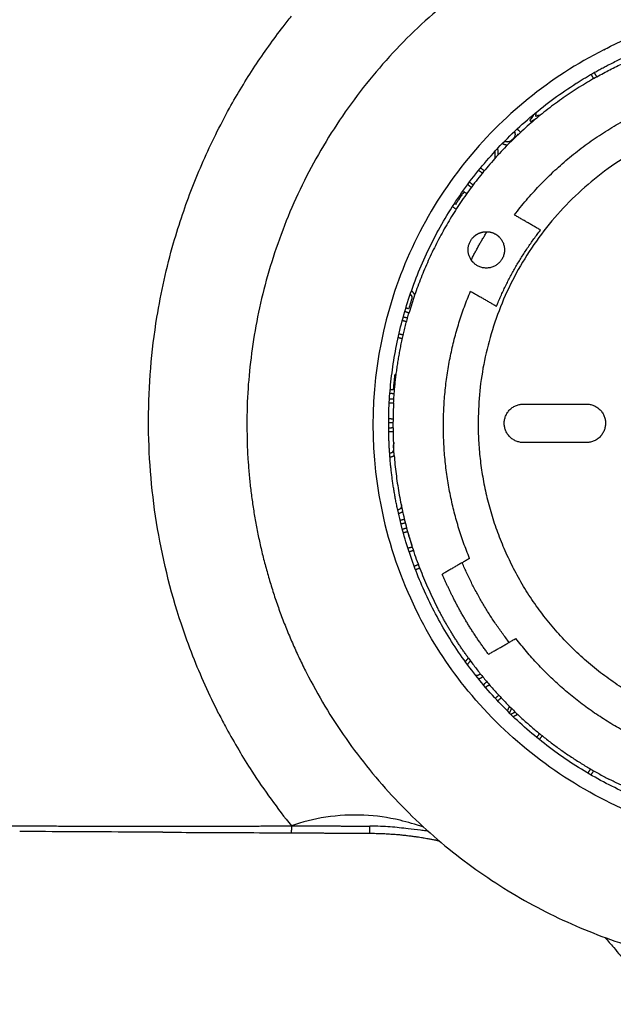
# Model space of a CAD drawing. Header units: millimetres. Extents: x -3355 to -830, y -2775 to -1049.
# Tile 24 of 103: x -2806 to -2721, y -1722 to -1581. Entities that reach past the tile are written whole.
import ezdxf

# ---------------------------------------------------------------- set-up
doc = ezdxf.new("R2010")
doc.units = ezdxf.units.MM
doc.layers.add('Make2D$Visible$Curvas', color=7, linetype='Continuous')

msp = doc.modelspace()

# ---------------------------------------------------------------- linework, layer by layer
at = {"layer": 'Make2D$Visible$Curvas', "color": 8, "lineweight": -3, "true_color": 0x7f7f7f}
for points, weights, knots in [([(-2730.8, -1569.26), (-2773.43, -1590.99), (-2773.43, -1638.84), (-2773.43, -1657.58), (-2764.92, -1674.29)], [0.874965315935, 0.797556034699, 1, 0.909550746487, 0.874965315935], [37.878128, 37.878128, 37.878128, 122.65714, 122.65714, 160.535268, 160.535268, 160.535268]), ([(-2751.86, -1651.02), (-2753.15, -1645), (-2753.15, -1638.84), (-2753.15, -1607.06), (-2726.33, -1590.03)], [0.927670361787, 0.957736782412, 1, 0.814540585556, 0.863946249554], [-103.906324, -103.906324, -103.906324, -90.803739, -90.803739, -33.306989, -33.306989, -33.306989]), ([(-2655.26, -1618.23), (-2667.65, -1593.9), (-2694.95, -1593.66), (-2739.95, -1593.26), (-2740.35, -1638.26)], [0.873753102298, 0.799164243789, 1, 0.707106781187, 1], [22.216829, 22.216829, 22.216829, 70.685835, 70.685835, 141.371669, 141.371669, 141.371669]), ([(-2741.34, -1615.29), (-2742.53, -1613.51), (-2741.02, -1612), (-2740.73, -1611.71), (-2740.36, -1611.52)], [0.932786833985, 0.745833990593, 1, 0.938434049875, 0.902750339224], [0.540008, 0.540008, 0.540008, 4.08407, 4.08407, 4.942539, 4.942539, 4.942539]), ([(-2737.34, -1612), (-2735.5, -1613.84), (-2737.34, -1615.68), (-2739.18, -1617.52), (-2741.02, -1615.68)], [1, 0.707106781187, 1, 0.707106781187, 1], [0, 0, 0, 4.08407, 4.08407, 8.168141, 8.168141, 8.168141]), ([(-2752.44, -1635.7), (-2752.53, -1637.27), (-2752.53, -1638.84), (-2752.53, -1640.28), (-2752.46, -1641.72)], [0.978290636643, 0.98871013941, 1, 0.989635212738, 0.980003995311], [86.102823, 86.102823, 86.102823, 89.554802, 89.554802, 92.723931, 92.723931, 92.723931]), ([(-2733.9, -1641.39), (-2736.65, -1641.36), (-2736.62, -1638.61), (-2736.6, -1635.86), (-2733.85, -1635.89)], [1, 0.707106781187, 1, 0.707106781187, 1], [0, 0, 0, 4.31986, 4.31986, 8.639721, 8.639721, 8.639721]), ([(-2724.85, -1635.89), (-2722.1, -1635.91), (-2722.13, -1638.66), (-2722.15, -1641.41), (-2724.9, -1641.39)], [1, 0.707106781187, 1, 0.707106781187, 1], [0, 0, 0, 4.31986, 4.31986, 8.639721, 8.639721, 8.639721]), ([(-2650.35, -1639.06), (-2650.75, -1684.06), (-2695.75, -1683.66), (-2723.05, -1683.42), (-2735.45, -1659.09)], [1, 0.707106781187, 1, 0.799164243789, 0.873753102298], [0, 0, 0, 70.685835, 70.685835, 119.15484, 119.15484, 119.15484])]:
    msp.add_rational_spline(points, weights, degree=2, knots=knots, dxfattribs=at)
for points, knots in [([(-2722.39, -1585.23), (-2722.06, -1585.06), (-2713.69, -1580.89), (-2704.39, -1578.66), (-2695.35, -1578.79)], [164.310969, 164.310969, 164.310969, 164.310969, 165.44281, 193.016611, 193.016611, 193.016611, 193.016611]), ([(-2722.39, -1585.23), (-2730.06, -1589.14), (-2744.07, -1600.44), (-2755.89, -1625.02), (-2755.89, -1648.51), (-2751.09, -1661.71), (-2748.84, -1666.12)], [28.705643, 28.705643, 28.705643, 28.705643, 55.147603, 82.721405, 110.295207, 125.479284, 125.479284, 125.479284, 125.479284]), ([(-2695.35, -1698.89), (-2704.39, -1699.02), (-2722.26, -1694.73), (-2739.93, -1680.72), (-2747.01, -1669.71), (-2748.84, -1666.12)], [0, 0, 0, 0, 27.573802, 55.147603, 67.537328, 67.537328, 67.537328, 67.537328])]:
    msp.add_open_spline(points, degree=3, knots=knots, dxfattribs=at)
at = {"layer": 'Make2D$Visible$Curvas', "color": 253, "lineweight": -3, "true_color": 0x98aaaf}
for points, knots in [([(-2777.42, -1680.21), (-2778.82, -1677.47), (-2780.06, -1674.69), (-2781.14, -1671.93), (-2781.74, -1670.4), (-2782.29, -1668.88), (-2782.8, -1667.36), (-2784.44, -1662.43), (-2785.58, -1657.62), (-2786.35, -1652.8), (-2786.73, -1650.39), (-2787.02, -1647.97), (-2787.21, -1645.53), (-2787.4, -1643.09), (-2787.5, -1640.62), (-2787.49, -1638.16), (-2787.49, -1635.69), (-2787.39, -1633.22), (-2787.18, -1630.77), (-2786.98, -1628.33), (-2786.69, -1625.9), (-2786.29, -1623.48), (-2785.72, -1619.96), (-2784.94, -1616.43), (-2783.91, -1612.85), (-2783.52, -1611.49), (-2783.09, -1610.13), (-2782.63, -1608.76), (-2781.78, -1606.25), (-2780.79, -1603.71), (-2779.67, -1601.17), (-2778.55, -1598.63), (-2777.3, -1596.09), (-2775.92, -1593.6), (-2774.79, -1591.56), (-2773.57, -1589.55), (-2772.28, -1587.59), (-2771, -1585.65), (-2769.65, -1583.76), (-2768.25, -1581.94), (-2767.86, -1581.44), (-2767.46, -1580.94), (-2767.06, -1580.44)], [19.058246, 19.058246, 19.058246, 19.058246, 28.179398, 28.179398, 28.179398, 33.039528, 33.039528, 33.039528, 48.064945, 48.064945, 48.064945, 55.383812, 55.383812, 55.383812, 62.770471, 62.770471, 62.770471, 70.163104, 70.163104, 70.163104, 77.516859, 77.516859, 77.516859, 88.425418, 88.425418, 88.425418, 92.707018, 92.707018, 92.707018, 100.864137, 100.864137, 100.864137, 109.315504, 109.315504, 109.315504, 116.346902, 116.346902, 116.346902, 123.287934, 123.287934, 123.287934, 125.202139, 125.202139, 125.202139, 125.202139]), ([(-2777.42, -1680.21), (-2777.08, -1680.89), (-2776.72, -1681.57), (-2776.35, -1682.25), (-2775.22, -1684.33), (-2774, -1686.38), (-2772.7, -1688.39), (-2770.95, -1691.1), (-2769.06, -1693.72), (-2767.06, -1696.19)], [106.143893, 106.143893, 106.143893, 106.143893, 108.411428, 108.411428, 108.411428, 115.560033, 115.560033, 115.560033, 125.202139, 125.202139, 125.202139, 125.202139]), ([(-2748.13, -1696.38), (-2749.31, -1695.98), (-2752.31, -1695.12), (-2756.53, -1694.51), (-2762.29, -1694.78), (-2765.5, -1695.65), (-2767.06, -1696.19)], [2.155804, 2.155804, 2.155804, 2.155804, 5.466622, 10.93502, 16.403418, 21.871815, 21.871815, 21.871815, 21.871815]), ([(-2986.98, -1695.46), (-2983.81, -1695.48), (-2980.64, -1695.49), (-2977.46, -1695.51), (-2974.32, -1695.52), (-2971.18, -1695.54), (-2968.04, -1695.55), (-2966.71, -1695.56), (-2965.39, -1695.57), (-2964.06, -1695.57), (-2962.53, -1695.58), (-2960.99, -1695.59), (-2959.45, -1695.6), (-2956.84, -1695.61), (-2954.23, -1695.62), (-2951.62, -1695.63), (-2949.23, -1695.64), (-2946.85, -1695.66), (-2944.46, -1695.67), (-2943.33, -1695.67), (-2942.19, -1695.68), (-2941.05, -1695.68), (-2940, -1695.69), (-2938.95, -1695.69), (-2937.9, -1695.7), (-2935.89, -1695.71), (-2933.87, -1695.72), (-2931.86, -1695.72), (-2931.08, -1695.73), (-2930.31, -1695.73), (-2929.54, -1695.74), (-2928.45, -1695.74), (-2927.36, -1695.75), (-2926.28, -1695.75), (-2924.56, -1695.76), (-2922.85, -1695.77), (-2921.14, -1695.77), (-2920.1, -1695.78), (-2919.06, -1695.78), (-2918.02, -1695.79), (-2917.48, -1695.79), (-2916.95, -1695.79), (-2916.41, -1695.79), (-2915.03, -1695.8), (-2913.64, -1695.81), (-2912.26, -1695.81), (-2912.2, -1695.81), (-2912.13, -1695.81), (-2912.07, -1695.81), (-2910.74, -1695.82), (-2909.41, -1695.83), (-2908.09, -1695.83), (-2907.56, -1695.83), (-2907.03, -1695.84), (-2906.5, -1695.84), (-2905.8, -1695.84), (-2905.11, -1695.84), (-2904.42, -1695.85), (-2903.26, -1695.85), (-2902.11, -1695.86), (-2900.95, -1695.86), (-2900.88, -1695.86), (-2900.81, -1695.86), (-2900.73, -1695.86), (-2899.77, -1695.87), (-2898.81, -1695.87), (-2897.85, -1695.88), (-2897.76, -1695.88), (-2897.66, -1695.88), (-2897.57, -1695.88), (-2896.7, -1695.88), (-2895.83, -1695.88), (-2894.97, -1695.89), (-2894.68, -1695.89), (-2894.39, -1695.89), (-2894.1, -1695.89), (-2893.84, -1695.89), (-2893.58, -1695.89), (-2893.31, -1695.9), (-2892.33, -1695.9), (-2891.35, -1695.9), (-2890.37, -1695.91), (-2890.36, -1695.91), (-2890.36, -1695.91), (-2890.35, -1695.91), (-2889.96, -1695.91), (-2889.58, -1695.91), (-2889.19, -1695.91), (-2888.19, -1695.92), (-2887.19, -1695.92), (-2886.19, -1695.92), (-2886.06, -1695.93), (-2885.94, -1695.93), (-2885.82, -1695.93), (-2885.66, -1695.93), (-2885.49, -1695.93), (-2885.33, -1695.93), (-2884.08, -1695.93), (-2882.83, -1695.94), (-2881.58, -1695.94), (-2881.33, -1695.94), (-2881.09, -1695.95), (-2880.84, -1695.95), (-2879.5, -1695.95), (-2878.16, -1695.96), (-2876.82, -1695.96), (-2876.73, -1695.96), (-2876.65, -1695.96), (-2876.56, -1695.96), (-2876.16, -1695.96), (-2875.75, -1695.97), (-2875.34, -1695.97), (-2873.93, -1695.97), (-2872.53, -1695.98), (-2871.12, -1695.98), (-2870.04, -1695.99), (-2868.96, -1695.99), (-2867.88, -1696), (-2866.95, -1696), (-2866.03, -1696), (-2865.11, -1696.01), (-2864.21, -1696.01), (-2863.31, -1696.01), (-2862.42, -1696.02), (-2861.25, -1696.02), (-2860.08, -1696.02), (-2858.91, -1696.03), (-2858.74, -1696.03), (-2858.56, -1696.03), (-2858.39, -1696.03), (-2858.01, -1696.03), (-2857.64, -1696.03), (-2857.26, -1696.03), (-2856.18, -1696.04), (-2855.09, -1696.04), (-2854.01, -1696.05), (-2852.96, -1696.05), (-2851.91, -1696.05), (-2850.87, -1696.06), (-2850.53, -1696.06), (-2850.18, -1696.06), (-2849.84, -1696.06), (-2849.41, -1696.06), (-2848.98, -1696.06), (-2848.54, -1696.06), (-2847.53, -1696.07), (-2846.52, -1696.07), (-2845.5, -1696.07), (-2844.51, -1696.08), (-2843.51, -1696.08), (-2842.52, -1696.08), (-2841.87, -1696.09), (-2841.23, -1696.09), (-2840.58, -1696.09), (-2840.08, -1696.09), (-2839.58, -1696.09), (-2839.08, -1696.09), (-2838.08, -1696.1), (-2837.08, -1696.1), (-2836.08, -1696.1), (-2835.09, -1696.11), (-2834.1, -1696.11), (-2833.11, -1696.11), (-2832.42, -1696.11), (-2831.74, -1696.12), (-2831.06, -1696.12), (-2830.42, -1696.12), (-2829.79, -1696.12), (-2829.16, -1696.12), (-2828.16, -1696.13), (-2827.16, -1696.13), (-2826.17, -1696.13), (-2825.34, -1696.14), (-2824.51, -1696.14), (-2823.69, -1696.14), (-2823.53, -1696.14), (-2823.37, -1696.14), (-2823.22, -1696.14), (-2823, -1696.14), (-2822.77, -1696.14), (-2822.55, -1696.15), (-2822.1, -1696.15), (-2821.64, -1696.15), (-2821.18, -1696.15), (-2820.71, -1696.15), (-2820.24, -1696.15), (-2819.77, -1696.15), (-2819.22, -1696.16), (-2818.67, -1696.16), (-2818.12, -1696.16), (-2817.66, -1696.16), (-2817.2, -1696.16), (-2816.73, -1696.16), (-2816.15, -1696.17), (-2815.56, -1696.17), (-2814.97, -1696.17), (-2814.73, -1696.17), (-2814.48, -1696.17), (-2814.24, -1696.17), (-2814.2, -1696.17), (-2814.16, -1696.17), (-2814.13, -1696.17), (-2813.52, -1696.17), (-2812.92, -1696.18), (-2812.32, -1696.18), (-2811.68, -1696.18), (-2811.04, -1696.18), (-2810.4, -1696.18), (-2809.75, -1696.19), (-2809.1, -1696.19), (-2808.46, -1696.19), (-2808.36, -1696.19), (-2808.27, -1696.19), (-2808.17, -1696.19), (-2807.5, -1696.19), (-2806.83, -1696.2), (-2806.16, -1696.2), (-2806.09, -1696.2), (-2806.02, -1696.2), (-2805.94, -1696.2), (-2805.21, -1696.2), (-2804.48, -1696.2), (-2803.74, -1696.21), (-2802.93, -1696.21), (-2802.13, -1696.21), (-2801.32, -1696.21), (-2800.46, -1696.21), (-2799.6, -1696.22), (-2798.74, -1696.22), (-2798.48, -1696.22), (-2798.22, -1696.22), (-2797.96, -1696.22), (-2796.91, -1696.22), (-2795.86, -1696.23), (-2794.81, -1696.23), (-2794.5, -1696.23), (-2794.19, -1696.23), (-2793.88, -1696.23), (-2792.94, -1696.23), (-2792.01, -1696.23), (-2791.08, -1696.23), (-2790.72, -1696.24), (-2790.36, -1696.24), (-2789.99, -1696.24), (-2789.15, -1696.24), (-2788.3, -1696.24), (-2787.45, -1696.24), (-2786.65, -1696.24), (-2785.86, -1696.24), (-2785.06, -1696.24), (-2784.29, -1696.24), (-2783.53, -1696.24), (-2782.76, -1696.24), (-2782.11, -1696.24), (-2781.46, -1696.24), (-2780.81, -1696.24), (-2780.16, -1696.24), (-2779.52, -1696.24), (-2778.87, -1696.24), (-2778.11, -1696.23), (-2777.36, -1696.23), (-2776.6, -1696.23), (-2775.86, -1696.23), (-2775.12, -1696.23), (-2774.38, -1696.23), (-2774.13, -1696.22), (-2773.88, -1696.22), (-2773.63, -1696.22), (-2772.89, -1696.22), (-2772.15, -1696.22), (-2771.41, -1696.21), (-2770.68, -1696.21), (-2769.95, -1696.21), (-2769.22, -1696.2), (-2768.5, -1696.2), (-2767.78, -1696.2), (-2767.06, -1696.19)], [0, 0, 0, 0, 9.523636, 9.523636, 9.523636, 18.947016, 18.947016, 18.947016, 22.923319, 22.923319, 22.923319, 27.535191, 27.535191, 27.535191, 35.367945, 35.367945, 35.367945, 42.525203, 42.525203, 42.525203, 45.938444, 45.938444, 45.938444, 49.086938, 49.086938, 49.086938, 55.131804, 55.131804, 55.131804, 57.450874, 57.450874, 57.450874, 60.711576, 60.711576, 60.711576, 65.853178, 65.853178, 65.853178, 68.970019, 68.970019, 68.970019, 70.582585, 70.582585, 70.582585, 74.733097, 74.733097, 74.733097, 74.925765, 74.925765, 74.925765, 78.908704, 78.908704, 78.908704, 80.499106, 80.499106, 80.499106, 82.57952, 82.57952, 82.57952, 86.047087, 86.047087, 86.047087, 86.268524, 86.268524, 86.268524, 89.154675, 89.154675, 89.154675, 89.435106, 89.435106, 89.435106, 92.04187, 92.04187, 92.04187, 92.910734, 92.910734, 92.910734, 93.695125, 93.695125, 93.695125, 96.646529, 96.646529, 96.646529, 96.662599, 96.662599, 96.662599, 97.829252, 97.829252, 97.829252, 100.835174, 100.835174, 100.835174, 101.205672, 101.205672, 101.205672, 101.693127, 101.693127, 101.693127, 105.452635, 105.452635, 105.452635, 106.197879, 106.197879, 106.197879, 110.231542, 110.231542, 110.231542, 110.484849, 110.484849, 110.484849, 111.710429, 111.710429, 111.710429, 115.948711, 115.948711, 115.948711, 119.208192, 119.208192, 119.208192, 121.988546, 121.988546, 121.988546, 124.696933, 124.696933, 124.696933, 128.225118, 128.225118, 128.225118, 128.753816, 128.753816, 128.753816, 129.88539, 129.88539, 129.88539, 133.165715, 133.165715, 133.165715, 136.335655, 136.335655, 136.335655, 137.372757, 137.372757, 137.372757, 138.682577, 138.682577, 138.682577, 141.758863, 141.758863, 141.758863, 144.777286, 144.777286, 144.777286, 146.742775, 146.742775, 146.742775, 148.271581, 148.271581, 148.271581, 151.313338, 151.313338, 151.313338, 154.336256, 154.336256, 154.336256, 156.428626, 156.428626, 156.428626, 158.362007, 158.362007, 158.362007, 161.419932, 161.419932, 161.419932, 163.958075, 163.958075, 163.958075, 164.441645, 164.441645, 164.441645, 165.12267, 165.12267, 165.12267, 166.526672, 166.526672, 166.526672, 167.981722, 167.981722, 167.981722, 169.674843, 169.674843, 169.674843, 171.103323, 171.103323, 171.103323, 172.916736, 172.916736, 172.916736, 173.676059, 173.676059, 173.676059, 173.791513, 173.791513, 173.791513, 175.657206, 175.657206, 175.657206, 177.639107, 177.639107, 177.639107, 179.636521, 179.636521, 179.636521, 179.936636, 179.936636, 179.936636, 182.004728, 182.004728, 182.004728, 182.231343, 182.231343, 182.231343, 184.501863, 184.501863, 184.501863, 187.000081, 187.000081, 187.000081, 189.654459, 189.654459, 189.654459, 190.447557, 190.447557, 190.447557, 193.685595, 193.685595, 193.685595, 194.638143, 194.638143, 194.638143, 197.497138, 197.497138, 197.497138, 198.602452, 198.602452, 198.602452, 201.193826, 201.193826, 201.193826, 203.61268, 203.61268, 203.61268, 205.945769, 205.945769, 205.945769, 207.91305, 207.91305, 207.91305, 209.861482, 209.861482, 209.861482, 212.142569, 212.142569, 212.142569, 214.364968, 214.364968, 214.364968, 215.118272, 215.118272, 215.118272, 217.344526, 217.344526, 217.344526, 219.531127, 219.531127, 219.531127, 221.692667, 221.692667, 221.692667, 221.692667]), ([(-2767.06, -1696.19), (-2767.06, -1696.22), (-2767.06, -1696.26), (-2767.06, -1696.29), (-2767.06, -1696.32), (-2767.06, -1696.36), (-2767.06, -1696.39), (-2767.07, -1696.42), (-2767.07, -1696.46), (-2767.07, -1696.49), (-2767.07, -1696.52), (-2767.07, -1696.55), (-2767.07, -1696.57), (-2767.07, -1696.58), (-2767.07, -1696.58), (-2767.07, -1696.59), (-2767.07, -1696.61), (-2767.07, -1696.64), (-2767.07, -1696.66), (-2767.07, -1696.69), (-2767.07, -1696.71), (-2767.07, -1696.73), (-2767.07, -1696.74), (-2767.07, -1696.75), (-2767.07, -1696.76), (-2767.07, -1696.78), (-2767.07, -1696.81), (-2767.07, -1696.83), (-2767.07, -1696.85), (-2767.08, -1696.87), (-2767.08, -1696.89)], [0, 0, 0, 0, 0.0969074, 0.0969074, 0.0969074, 0.196859, 0.196859, 0.196859, 0.3010548, 0.3010548, 0.3010548, 0.3913218, 0.3913218, 0.3913218, 0.4038059, 0.4038059, 0.4038059, 0.4855916, 0.4855916, 0.4855916, 0.5716137, 0.5716137, 0.5716137, 0.602026, 0.602026, 0.602026, 0.6881053, 0.6881053, 0.6881053, 0.778003, 0.778003, 0.778003, 0.778003]), ([(-2767.06, -1696.19), (-2767.05, -1696.19), (-2767.03, -1696.19), (-2767.02, -1696.19), (-2766.98, -1696.19), (-2766.95, -1696.19), (-2766.92, -1696.19), (-2766.87, -1696.19), (-2766.82, -1696.19), (-2766.78, -1696.19), (-2766.76, -1696.19), (-2766.74, -1696.18), (-2766.71, -1696.18), (-2766.68, -1696.18), (-2766.64, -1696.18), (-2766.61, -1696.18), (-2766.57, -1696.18), (-2766.54, -1696.18), (-2766.5, -1696.18), (-2766.47, -1696.18), (-2766.43, -1696.19), (-2766.4, -1696.19), (-2766.37, -1696.19), (-2766.33, -1696.19), (-2766.3, -1696.19), (-2766.25, -1696.19), (-2766.2, -1696.19), (-2766.14, -1696.19), (-2766.09, -1696.19), (-2766.04, -1696.19), (-2765.99, -1696.19), (-2765.99, -1696.19), (-2765.98, -1696.19), (-2765.98, -1696.19), (-2765.91, -1696.19), (-2765.84, -1696.19), (-2765.77, -1696.19), (-2765.71, -1696.19), (-2765.64, -1696.19), (-2765.58, -1696.19), (-2765.57, -1696.19), (-2765.56, -1696.19), (-2765.55, -1696.19), (-2765.49, -1696.19), (-2765.42, -1696.19), (-2765.35, -1696.19), (-2765.28, -1696.19), (-2765.22, -1696.19), (-2765.15, -1696.19), (-2765.09, -1696.19), (-2765.02, -1696.19), (-2764.96, -1696.19), (-2764.88, -1696.19), (-2764.8, -1696.19), (-2764.72, -1696.19), (-2764.67, -1696.19), (-2764.61, -1696.19), (-2764.56, -1696.19), (-2764.47, -1696.19), (-2764.38, -1696.19), (-2764.29, -1696.19), (-2764.25, -1696.19), (-2764.21, -1696.19), (-2764.16, -1696.19), (-2764.07, -1696.19), (-2763.97, -1696.2), (-2763.87, -1696.2), (-2763.83, -1696.2), (-2763.8, -1696.2), (-2763.77, -1696.2), (-2763.66, -1696.2), (-2763.55, -1696.2), (-2763.44, -1696.2), (-2763.41, -1696.2), (-2763.37, -1696.2), (-2763.34, -1696.2), (-2763.22, -1696.2), (-2763.1, -1696.2), (-2762.98, -1696.2), (-2762.94, -1696.2), (-2762.91, -1696.2), (-2762.87, -1696.2), (-2762.74, -1696.2), (-2762.61, -1696.2), (-2762.47, -1696.2), (-2762.43, -1696.2), (-2762.38, -1696.2), (-2762.34, -1696.2), (-2762.19, -1696.2), (-2762.04, -1696.2), (-2761.9, -1696.21), (-2761.84, -1696.21), (-2761.79, -1696.21), (-2761.74, -1696.21), (-2761.58, -1696.21), (-2761.41, -1696.21), (-2761.25, -1696.21), (-2761.19, -1696.21), (-2761.14, -1696.21), (-2761.08, -1696.21), (-2760.9, -1696.21), (-2760.72, -1696.21), (-2760.55, -1696.21), (-2760.49, -1696.21), (-2760.43, -1696.21), (-2760.37, -1696.21), (-2760.17, -1696.21), (-2759.97, -1696.21), (-2759.77, -1696.22), (-2759.69, -1696.22), (-2759.61, -1696.22), (-2759.52, -1696.22), (-2759.32, -1696.22), (-2759.13, -1696.22), (-2758.93, -1696.22), (-2758.9, -1696.22), (-2758.87, -1696.22), (-2758.84, -1696.22), (-2758.56, -1696.22), (-2758.28, -1696.22), (-2758, -1696.22), (-2757.83, -1696.23), (-2757.66, -1696.23), (-2757.49, -1696.23), (-2757.32, -1696.23), (-2757.15, -1696.23), (-2756.98, -1696.23), (-2756.89, -1696.23), (-2756.79, -1696.23), (-2756.7, -1696.23), (-2756.55, -1696.24), (-2756.41, -1696.24), (-2756.26, -1696.24), (-2756.13, -1696.24), (-2755.99, -1696.24), (-2755.85, -1696.24), (-2755.84, -1696.24), (-2755.83, -1696.24), (-2755.82, -1696.24)], [0, 0, 0, 0, 0.044707, 0.044707, 0.044707, 0.141359, 0.141359, 0.141359, 0.282923, 0.282923, 0.282923, 0.346543, 0.346543, 0.346543, 0.453447, 0.453447, 0.453447, 0.558313, 0.558313, 0.558313, 0.663744, 0.663744, 0.663744, 0.757813, 0.757813, 0.757813, 0.918062, 0.918062, 0.918062, 1.066489, 1.066489, 1.066489, 1.085499, 1.085499, 1.085499, 1.290798, 1.290798, 1.290798, 1.483909, 1.483909, 1.483909, 1.506936, 1.506936, 1.506936, 1.708888, 1.708888, 1.708888, 1.909667, 1.909667, 1.909667, 2.103566, 2.103566, 2.103566, 2.338475, 2.338475, 2.338475, 2.5037, 2.5037, 2.5037, 2.766347, 2.766347, 2.766347, 2.896542, 2.896542, 2.896542, 3.191363, 3.191363, 3.191363, 3.29568, 3.29568, 3.29568, 3.621931, 3.621931, 3.621931, 3.719697, 3.719697, 3.719697, 4.079464, 4.079464, 4.079464, 4.190046, 4.190046, 4.190046, 4.586278, 4.586278, 4.586278, 4.725005, 4.725005, 4.725005, 5.162134, 5.162134, 5.162134, 5.323578, 5.323578, 5.323578, 5.807792, 5.807792, 5.807792, 5.984715, 5.984715, 5.984715, 6.51572, 6.51572, 6.51572, 6.686418, 6.686418, 6.686418, 7.287465, 7.287465, 7.287465, 7.537976, 7.537976, 7.537976, 8.133202, 8.133202, 8.133202, 8.217276, 8.217276, 8.217276, 9.059708, 9.059708, 9.059708, 9.567965, 9.567965, 9.567965, 10.079506, 10.079506, 10.079506, 10.359534, 10.359534, 10.359534, 10.80069, 10.80069, 10.80069, 11.206613, 11.206613, 11.206613, 11.242091, 11.242091, 11.242091, 11.242091]), ([(-2748.61, -1696.82), (-2749.18, -1696.75), (-2750.69, -1696.57), (-2752.82, -1696.32), (-2754.79, -1696.24), (-2755.82, -1696.24)], [0, 0, 0, 0, 1.822056, 4.531776, 7.241496, 7.241496, 7.241496, 7.241496]), ([(-2755.82, -1697.25), (-2755.82, -1697.25), (-2755.82, -1697.24), (-2755.82, -1697.23), (-2755.82, -1697.21), (-2755.82, -1697.19), (-2755.82, -1697.17), (-2755.82, -1697.14), (-2755.82, -1697.11), (-2755.82, -1697.07), (-2755.82, -1697.04), (-2755.82, -1697), (-2755.82, -1696.95), (-2755.82, -1696.91), (-2755.82, -1696.86), (-2755.82, -1696.81), (-2755.82, -1696.76), (-2755.82, -1696.7), (-2755.82, -1696.64), (-2755.82, -1696.57), (-2755.82, -1696.51), (-2755.82, -1696.44), (-2755.82, -1696.37), (-2755.82, -1696.3), (-2755.82, -1696.24)], [0, 0, 0, 0, 0.198157, 0.198157, 0.198157, 0.405371, 0.405371, 0.405371, 0.603857, 0.603857, 0.603857, 0.790583, 0.790583, 0.790583, 0.977308, 0.977308, 0.977308, 1.175794, 1.175794, 1.175794, 1.383007, 1.383007, 1.383007, 1.587374, 1.587374, 1.587374, 1.587374]), ([(-2785.45, -1697.1), (-2787.26, -1697.09), (-2789.08, -1697.08), (-2790.89, -1697.08), (-2793.44, -1697.06), (-2795.98, -1697.05), (-2798.51, -1697.04), (-2800.99, -1697.03), (-2803.46, -1697.01), (-2805.92, -1697)], [20.631314, 20.631314, 20.631314, 20.631314, 26.165074, 26.165074, 26.165074, 33.975127, 33.975127, 33.975127, 41.606455, 41.606455, 41.606455, 41.606455]), ([(-2785.45, -1697.1), (-2783.63, -1697.11), (-2781.88, -1697.12), (-2780.19, -1697.13), (-2777.75, -1697.14), (-2775.43, -1697.15), (-2773.25, -1697.16), (-2771.06, -1697.17), (-2769.01, -1697.18), (-2767.09, -1697.19)], [-18.444369, -18.444369, -18.444369, -18.444369, -13.129109, -13.129109, -13.129109, -6.155202, -6.155202, -6.155202, 0, 0, 0, 0]), ([(-2767.08, -1697.12), (-2767.08, -1697.13), (-2767.09, -1697.14), (-2767.09, -1697.15), (-2767.09, -1697.16), (-2767.09, -1697.17), (-2767.09, -1697.17), (-2767.09, -1697.18), (-2767.09, -1697.19), (-2767.09, -1697.19)], [1.1777422, 1.1777422, 1.1777422, 1.1777422, 1.2835621, 1.2835621, 1.2835621, 1.3801944, 1.3801944, 1.3801944, 1.4828828, 1.4828828, 1.4828828, 1.4828828]), ([(-2767.09, -1697.19), (-2767, -1697.19), (-2766.9, -1697.19), (-2766.8, -1697.19), (-2766.68, -1697.19), (-2766.55, -1697.2), (-2766.42, -1697.2), (-2766.29, -1697.2), (-2766.15, -1697.2), (-2766.02, -1697.2), (-2765.88, -1697.2), (-2765.74, -1697.2), (-2765.6, -1697.2), (-2765.46, -1697.2), (-2765.31, -1697.2), (-2765.17, -1697.2), (-2765.03, -1697.2), (-2764.88, -1697.2), (-2764.74, -1697.2), (-2764.6, -1697.2), (-2764.46, -1697.21), (-2764.31, -1697.21), (-2764.17, -1697.21), (-2764.03, -1697.21), (-2763.89, -1697.21), (-2763.74, -1697.21), (-2763.6, -1697.21), (-2763.46, -1697.21), (-2763.3, -1697.21), (-2763.15, -1697.21), (-2763, -1697.21), (-2762.83, -1697.21), (-2762.66, -1697.21), (-2762.49, -1697.21), (-2762.3, -1697.22), (-2762.1, -1697.22), (-2761.91, -1697.22), (-2761.7, -1697.22), (-2761.48, -1697.22), (-2761.27, -1697.22), (-2761.03, -1697.22), (-2760.79, -1697.22), (-2760.56, -1697.22), (-2760.3, -1697.23), (-2760.04, -1697.23), (-2759.78, -1697.23), (-2759.5, -1697.23), (-2759.22, -1697.23), (-2758.94, -1697.23), (-2758.63, -1697.23), (-2758.32, -1697.24), (-2758.01, -1697.24), (-2757.7, -1697.24), (-2757.4, -1697.24), (-2757.09, -1697.24), (-2757.06, -1697.24), (-2757.02, -1697.24), (-2756.99, -1697.24), (-2756.81, -1697.24), (-2756.63, -1697.24), (-2756.45, -1697.24), (-2756.32, -1697.24), (-2756.2, -1697.25), (-2756.07, -1697.25), (-2756, -1697.25), (-2755.93, -1697.25), (-2755.86, -1697.25), (-2755.84, -1697.25), (-2755.83, -1697.25), (-2755.82, -1697.25)], [0, 0, 0, 0, 0.290415, 0.290415, 0.290415, 0.673866, 0.673866, 0.673866, 1.078354, 1.078354, 1.078354, 1.497079, 1.497079, 1.497079, 1.923933, 1.923933, 1.923933, 2.353725, 2.353725, 2.353725, 2.782512, 2.782512, 2.782512, 3.2084, 3.2084, 3.2084, 3.639826, 3.639826, 3.639826, 4.098253, 4.098253, 4.098253, 4.606043, 4.606043, 4.606043, 5.182998, 5.182998, 5.182998, 5.829879, 5.829879, 5.829879, 6.539143, 6.539143, 6.539143, 7.312344, 7.312344, 7.312344, 8.15968, 8.15968, 8.15968, 9.08795, 9.08795, 9.08795, 10.005057, 10.005057, 10.005057, 10.109707, 10.109707, 10.109707, 10.642643, 10.642643, 10.642643, 11.028737, 11.028737, 11.028737, 11.238996, 11.238996, 11.238996, 11.274521, 11.274521, 11.274521, 11.274521]), ([(-2767.08, -1696.91), (-2767.08, -1696.93), (-2767.08, -1696.95), (-2767.08, -1696.97), (-2767.08, -1696.99), (-2767.08, -1697), (-2767.08, -1697.02), (-2767.08, -1697.04), (-2767.08, -1697.05), (-2767.08, -1697.07), (-2767.08, -1697.08), (-2767.08, -1697.09), (-2767.08, -1697.11)], [0.7928128, 0.7928128, 0.7928128, 0.7928128, 0.8903985, 0.8903985, 0.8903985, 0.9750429, 0.9750429, 0.9750429, 1.0614891, 1.0614891, 1.0614891, 1.1531474, 1.1531474, 1.1531474, 1.1531474]), ([(-2755.82, -1697.25), (-2755.78, -1697.25), (-2755.74, -1697.25), (-2755.7, -1697.25), (-2755.35, -1697.25), (-2755, -1697.26), (-2754.66, -1697.27), (-2754.34, -1697.28), (-2754.02, -1697.29), (-2753.71, -1697.3), (-2753.41, -1697.32), (-2753.12, -1697.34), (-2752.83, -1697.36), (-2752.56, -1697.37), (-2752.29, -1697.39), (-2752.02, -1697.42), (-2752, -1697.42), (-2751.97, -1697.42), (-2751.94, -1697.42), (-2751.72, -1697.44), (-2751.5, -1697.46), (-2751.28, -1697.49), (-2751.05, -1697.51), (-2750.82, -1697.53), (-2750.59, -1697.56), (-2750.38, -1697.58), (-2750.17, -1697.61), (-2749.96, -1697.64), (-2749.77, -1697.66), (-2749.58, -1697.69), (-2749.39, -1697.71), (-2749.23, -1697.73), (-2749.06, -1697.76), (-2748.89, -1697.78), (-2748.74, -1697.81), (-2748.6, -1697.83), (-2748.45, -1697.85), (-2748.41, -1697.86), (-2748.38, -1697.86), (-2748.35, -1697.87), (-2748.25, -1697.89), (-2748.15, -1697.9), (-2748.05, -1697.92), (-2747.93, -1697.94), (-2747.81, -1697.96), (-2747.7, -1697.98), (-2747.59, -1698), (-2747.49, -1698.02), (-2747.39, -1698.04), (-2747.3, -1698.05), (-2747.21, -1698.07), (-2747.12, -1698.09), (-2747.04, -1698.1), (-2746.96, -1698.12), (-2746.88, -1698.13), (-2746.81, -1698.15), (-2746.74, -1698.16), (-2746.66, -1698.17), (-2746.6, -1698.19), (-2746.54, -1698.2), (-2746.47, -1698.21), (-2746.42, -1698.22), (-2746.36, -1698.24), (-2746.3, -1698.25), (-2746.25, -1698.26), (-2746.2, -1698.27), (-2746.14, -1698.28), (-2746.14, -1698.28), (-2746.13, -1698.28), (-2746.12, -1698.29), (-2746.08, -1698.29), (-2746.04, -1698.3), (-2746, -1698.31), (-2745.98, -1698.32), (-2745.95, -1698.32), (-2745.92, -1698.33)], [0, 0, 0, 0, 0.121309, 0.121309, 0.121309, 1.160199, 1.160199, 1.160199, 2.114831, 2.114831, 2.114831, 2.991934, 2.991934, 2.991934, 3.801316, 3.801316, 3.801316, 3.883658, 3.883658, 3.883658, 4.550438, 4.550438, 4.550438, 5.242333, 5.242333, 5.242333, 5.87649, 5.87649, 5.87649, 6.449033, 6.449033, 6.449033, 6.956043, 6.956043, 6.956043, 7.406392, 7.406392, 7.406392, 7.508931, 7.508931, 7.508931, 7.811196, 7.811196, 7.811196, 8.168256, 8.168256, 8.168256, 8.480251, 8.480251, 8.480251, 8.755712, 8.755712, 8.755712, 9.000425, 9.000425, 9.000425, 9.218765, 9.218765, 9.218765, 9.41446, 9.41446, 9.41446, 9.590586, 9.590586, 9.590586, 9.74967, 9.74967, 9.74967, 9.770383, 9.770383, 9.770383, 9.893263, 9.893263, 9.893263, 9.974286, 9.974286, 9.974286, 9.974286]), ([(-2747.49, -1696.96), (-2747.6, -1696.94), (-2747.95, -1696.9), (-2748.33, -1696.85), (-2748.61, -1696.82)], [1.8465295, 1.8465295, 1.8465295, 1.8465295, 2.1410231, 2.8431264, 2.8431264, 2.8431264, 2.8431264]), ([(-2722.24, -1712.14), (-2721.81, -1712.62), (-2721.38, -1713.1), (-2720.96, -1713.59), (-2720.33, -1714.32), (-2719.72, -1715.07), (-2719.13, -1715.83), (-2719.07, -1715.91), (-2719.01, -1715.99), (-2718.95, -1716.07), (-2718.42, -1716.76), (-2717.91, -1717.46), (-2717.41, -1718.18), (-2717.37, -1718.24), (-2717.32, -1718.31), (-2717.28, -1718.37), (-2716.8, -1719.08), (-2716.33, -1719.8), (-2715.88, -1720.53), (-2715.64, -1720.92), (-2715.4, -1721.31), (-2715.17, -1721.71)], [0.350785, 0.350785, 0.350785, 0.350785, 2.280478, 2.280478, 2.280478, 5.175602, 5.175602, 5.175602, 5.480301, 5.480301, 5.480301, 8.087085, 8.087085, 8.087085, 8.325224, 8.325224, 8.325224, 10.896639, 10.896639, 10.896639, 12.269168, 12.269168, 12.269168, 12.269168])]:
    msp.add_open_spline(points, degree=3, knots=knots, dxfattribs=at)
at = {"layer": 'Make2D$Visible$Curvas', "color": 8, "lineweight": -3, "true_color": 0x7f7f7f}
for points, weights in [([(-2721.59, -1587.33), (-2709.22, -1581.03), (-2695.35, -1581.03)], [0.874965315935, 0.909550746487, 1]), ([(-2723.83, -1589.35), (-2716.58, -1585.21), (-2708.45, -1583.31)], [0.868787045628, 0.886130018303, 0.923217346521]), ([(-2726.33, -1590.03), (-2724.02, -1588.57), (-2721.59, -1587.33)], [0.863946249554, 0.868470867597, 0.874965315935]), ([(-2723.83, -1589.35), (-2743.77, -1600.77), (-2750.23, -1622.81)], [0.868787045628, 0.82440553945, 0.909324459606]), ([(-2735.16, -1608.85), (-2728.27, -1599.79), (-2718.12, -1594.62)], [1, 0.956399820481, 0.962492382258]), ([(-2740.36, -1611.52), (-2739.76, -1611.22), (-2739.08, -1611.24)], [0.902750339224, 0.849741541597, 0.853848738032]), ([(-2739.08, -1611.24), (-2738.06, -1611.28), (-2737.34, -1612)], [0.853856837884, 0.860219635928, 1]), ([(-2737.72, -1621.9), (-2735.33, -1616.02), (-2731.43, -1611.01)], [1, 0.990409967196, 1]), ([(-2741.02, -1615.68), (-2741.2, -1615.5), (-2741.34, -1615.29)], [1, 0.961272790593, 0.932786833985]), ([(-2741.57, -1657.95), (-2749.44, -1638.83), (-2741.45, -1619.75)], [1, 0.923513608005, 1]), ([(-2752.44, -1635.7), (-2752.08, -1629.13), (-2750.23, -1622.81)], [0.978290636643, 0.936960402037, 0.909324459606]), ([(-2740.35, -1638.26), (-2740.45, -1649.27), (-2735.45, -1659.09)], [1, 0.907942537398, 0.873753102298]), ([(-2752.36, -1643.22), (-2752.42, -1642.47), (-2752.46, -1641.72)], [0.970318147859, 0.975064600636, 0.980003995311]), ([(-2752.36, -1643.22), (-2751.49, -1654.57), (-2746.31, -1664.72)], [0.970318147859, 0.903554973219, 0.874965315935]), ([(-2715.49, -1693.02), (-2745.18, -1681.98), (-2751.86, -1651.02)], [0.894158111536, 0.798694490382, 0.927670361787]), ([(-2743.88, -1663.64), (-2744.74, -1661.95), (-2745.48, -1660.21)], [0.996962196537, 0.997873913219, 1]), ([(-2738.87, -1671.66), (-2741.73, -1667.87), (-2743.88, -1663.64)], [1, 0.994681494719, 0.996962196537]), ([(-2741.73, -1672.22), (-2744.31, -1668.65), (-2746.31, -1664.72)], [0.859028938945, 0.864381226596, 0.874965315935]), ([(-2701.81, -1688.4), (-2722.33, -1685.78), (-2734.95, -1669.4)], [1, 0.923526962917, 1]), ([(-2741.73, -1672.22), (-2733.76, -1683.26), (-2721.66, -1689.5)], [0.859028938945, 0.842902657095, 0.874270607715]), ([(-2764.92, -1674.29), (-2743.2, -1716.92), (-2695.35, -1716.92)], [0.874965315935, 0.797556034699, 1]), ([(-2714.77, -1692.5), (-2718.31, -1691.23), (-2721.66, -1689.5)], [0.896432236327, 0.883358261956, 0.874270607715])]:
    msp.add_rational_spline(points, weights, degree=2, dxfattribs=at)
at = {"layer": 'Make2D$Visible$Curvas', "color": 253, "lineweight": -3, "true_color": 0x98aaaf}
for points in [[(-2723.83, -1589.36), (-2724.19, -1588.74)], [(-2723.76, -1588.49), (-2723.4, -1589.11)], [(-2732.47, -1594.61), (-2732.73, -1595.07)], [(-2732.46, -1594.52), (-2732.47, -1594.61)], [(-2732.12, -1594.76), (-2732.03, -1594.35)], [(-2731.69, -1594.61), (-2732.12, -1594.76)], [(-2732.03, -1594.35), (-2732.06, -1594.18)], [(-2731.55, -1594.65), (-2731.69, -1594.61)], [(-2732.73, -1595.07), (-2732.98, -1595.29)], [(-2732.98, -1595.29), (-2732.76, -1595.54)], [(-2732.76, -1595.54), (-2732.51, -1595.32)], [(-2732.51, -1595.32), (-2732.08, -1595.06)], [(-2732.08, -1595.06), (-2732.03, -1595.05)], [(-2735.11, -1597.6), (-2735.23, -1597.84)], [(-2735.16, -1596.93), (-2735.12, -1597.01)], [(-2735.12, -1597.01), (-2735.06, -1597.31)], [(-2735.06, -1597.31), (-2735.11, -1597.6)], [(-2734.65, -1596.66), (-2734.77, -1596.56)], [(-2734.67, -1597.39), (-2734.64, -1597.25)], [(-2734.28, -1597.03), (-2734.65, -1596.66)], [(-2734.64, -1597.25), (-2734.58, -1597.31)], [(-2736.88, -1598.63), (-2736.53, -1598.78)], [(-2736.48, -1598.36), (-2736.57, -1598.31)], [(-2736.53, -1598.78), (-2736.12, -1598.84)], [(-2736.18, -1598.42), (-2736.48, -1598.36)], [(-2735.88, -1598.37), (-2736.18, -1598.42)], [(-2735.64, -1598.25), (-2735.88, -1598.37)], [(-2735.23, -1597.84), (-2735.64, -1598.25)], [(-2737.96, -1599.78), (-2737.95, -1600.76)], [(-2737.5, -1599.56), (-2737.56, -1599.34)], [(-2737.49, -1600.25), (-2737.5, -1599.56)], [(-2740.29, -1602.48), (-2740.09, -1602.59)], [(-2740.09, -1602.59), (-2739.74, -1602.86)], [(-2740.02, -1602.15), (-2740.01, -1602.15)], [(-2739.9, -1602.21), (-2740.02, -1602.15)], [(-2739.47, -1602.54), (-2739.9, -1602.21)], [(-2741.83, -1604.47), (-2741.73, -1604.59)], [(-2741.73, -1604.59), (-2741.33, -1604.9)], [(-2741.41, -1604.31), (-2741.57, -1604.13)], [(-2741.08, -1604.56), (-2741.41, -1604.31)], [(-2742.39, -1605.54), (-2743.59, -1607.34)], [(-2741.97, -1605.82), (-2742.39, -1605.54)], [(-2743.59, -1607.34), (-2743.75, -1607.24)], [(-2744.02, -1607.66), (-2743.48, -1608.02)], [(-2750.07, -1620.2), (-2749.94, -1620.29)], [(-2749.83, -1620.5), (-2749.94, -1620.29)], [(-2749.94, -1620.29), (-2749.83, -1620.5)], [(-2749.71, -1619.84), (-2749.89, -1619.71)], [(-2749.46, -1620.18), (-2749.71, -1619.84)], [(-2749.43, -1620.27), (-2749.46, -1620.18)], [(-2749.82, -1620.76), (-2750.29, -1622.27)], [(-2749.83, -1620.5), (-2749.82, -1620.76)], [(-2750.83, -1622.63), (-2750.24, -1622.82)], [(-2750.29, -1622.27), (-2750.69, -1622.15)], [(-2751.19, -1623.93), (-2750.58, -1624.08)], [(-2750.45, -1623.59), (-2751.07, -1623.45)], [(-2751.68, -1625.87), (-2751.68, -1625.87)], [(-2751.07, -1626.02), (-2751.67, -1625.87)], [(-2751.79, -1626.36), (-2751.18, -1626.51)], [(-2752.29, -1631.71), (-2752.5, -1633.86)], [(-2752.08, -1631.73), (-2752.29, -1631.71)], [(-2752.98, -1634.32), (-2752.35, -1634.38)], [(-2752.5, -1633.86), (-2752.93, -1633.82)], [(-2753.07, -1635.73), (-2752.87, -1635.69)], [(-2752.86, -1635.19), (-2753.04, -1635.22)], [(-2752.87, -1635.69), (-2752.44, -1635.7)], [(-2752.41, -1635.2), (-2752.86, -1635.19)], [(-2752.52, -1638.03), (-2753.15, -1638.01)], [(-2753.15, -1638.51), (-2752.53, -1638.53)], [(-2753.14, -1638.51), (-2753.15, -1638.51)], [(-2752.53, -1639.3), (-2753.15, -1639.32)], [(-2753.14, -1639.82), (-2752.52, -1639.8)], [(-2752.41, -1641.4), (-2752.47, -1641.82)], [(-2752.66, -1642.83), (-2752.91, -1642.93)], [(-2752.5, -1642.57), (-2752.66, -1642.83)], [(-2752.44, -1642.32), (-2752.5, -1642.57)], [(-2752.47, -1641.82), (-2752.44, -1642.32)], [(-2752.91, -1642.93), (-2753.01, -1642.94)], [(-2752.97, -1643.44), (-2752.79, -1643.43)], [(-2752.79, -1643.43), (-2752.46, -1643.32)], [(-2752.46, -1643.32), (-2752.36, -1643.22)], [(-2751.69, -1650.98), (-2751.85, -1651.02)], [(-2751.85, -1651.02), (-2751.85, -1651.02)], [(-2751.46, -1650.85), (-2751.69, -1650.98)], [(-2751.34, -1650.57), (-2751.46, -1650.85)], [(-2751.31, -1650.31), (-2751.34, -1650.57)], [(-2751.19, -1651.3), (-2751.16, -1651.26)], [(-2751.74, -1651.51), (-2751.5, -1651.45)], [(-2751.5, -1651.45), (-2751.19, -1651.3)], [(-2750.9, -1652.37), (-2751.5, -1652.53)], [(-2751.39, -1653.01), (-2750.78, -1652.86)], [(-2750.58, -1653.61), (-2751.18, -1653.8)], [(-2751.05, -1654.28), (-2750.46, -1654.1)], [(-2750.46, -1654.1), (-2749.77, -1656.33)], [(-2749.77, -1656.33), (-2750.38, -1656.51)], [(-2750.23, -1656.99), (-2749.62, -1656.8)], [(-2748.9, -1658.85), (-2749.49, -1659.08)], [(-2749.31, -1659.55), (-2748.72, -1659.32)], [(-2741.85, -1672.31), (-2742.14, -1672.64)], [(-2741.73, -1672.22), (-2741.85, -1672.31)], [(-2742.14, -1672.64), (-2742.18, -1672.72)], [(-2741.84, -1673.19), (-2741.76, -1672.98)], [(-2741.76, -1672.98), (-2741.55, -1672.71)], [(-2741.55, -1672.71), (-2741.44, -1672.62)], [(-2740.44, -1674.7), (-2740.67, -1674.71)], [(-2740.12, -1674.55), (-2740.44, -1674.7)], [(-2740.31, -1675.17), (-2740.2, -1675.14)], [(-2740.2, -1675.14), (-2739.81, -1674.95)], [(-2740.02, -1674.47), (-2740.12, -1674.55)], [(-2739.81, -1674.95), (-2739.7, -1674.86)], [(-2739.52, -1675.95), (-2739.58, -1676.05)], [(-2739.27, -1675.72), (-2739.52, -1675.95)], [(-2739.02, -1675.61), (-2739.27, -1675.72)], [(-2739.25, -1676.44), (-2739.19, -1676.32)], [(-2739.19, -1676.32), (-2739, -1676.15)], [(-2739, -1676.15), (-2738.75, -1676.04)], [(-2738.75, -1676.04), (-2738.71, -1676.04)], [(-2737.4, -1677.52), (-2737.9, -1677.96)], [(-2737.56, -1678.33), (-2737.06, -1677.88)], [(-2735.88, -1679.1), (-2736.19, -1679.75)], [(-2735.87, -1680.06), (-2735.56, -1679.42)], [(-2735.04, -1679.93), (-2735.66, -1680.26)], [(-2735.34, -1680.57), (-2734.71, -1680.24)], [(-2731.56, -1683.01), (-2732, -1683.54)], [(-2731.61, -1683.85), (-2731.17, -1683.32)], [(-2724.64, -1688.67), (-2724.28, -1688.06)], [(-2723.85, -1688.31), (-2724.21, -1688.92)]]:
    msp.add_open_spline(points, degree=1, dxfattribs=at)
at = {"layer": 'Make2D$Visible$Curvas', "color": 8, "lineweight": -3, "true_color": 0x7f7f7f}
for points in [[(-2731.43, -1611.01), (-2735.16, -1608.85)], [(-2741.45, -1619.75), (-2737.72, -1621.9)], [(-2733.85, -1635.89), (-2724.85, -1635.89)], [(-2724.9, -1641.39), (-2733.9, -1641.39)], [(-2741.57, -1657.95), (-2745.48, -1660.21)], [(-2738.87, -1671.66), (-2734.95, -1669.4)]]:
    msp.add_open_spline(points, degree=1, dxfattribs=at)
at = {"layer": 'Make2D$Visible$Curvas', "color": 253, "lineweight": -3, "true_color": 0x98aaaf}
for points, weights in [([(-2741.34, -1615.28), (-2740.3, -1613.21), (-2739.08, -1611.24)], [0.934390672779, 0.933181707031, 0.933864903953]), ([(-2735.91, -1669.96), (-2740.01, -1664.7), (-2742.63, -1658.57)], [0.938233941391, 0.929771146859, 0.936824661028])]:
    msp.add_rational_spline(points, weights, degree=2, dxfattribs=at)

doc.saveas('drawing.dxf')
